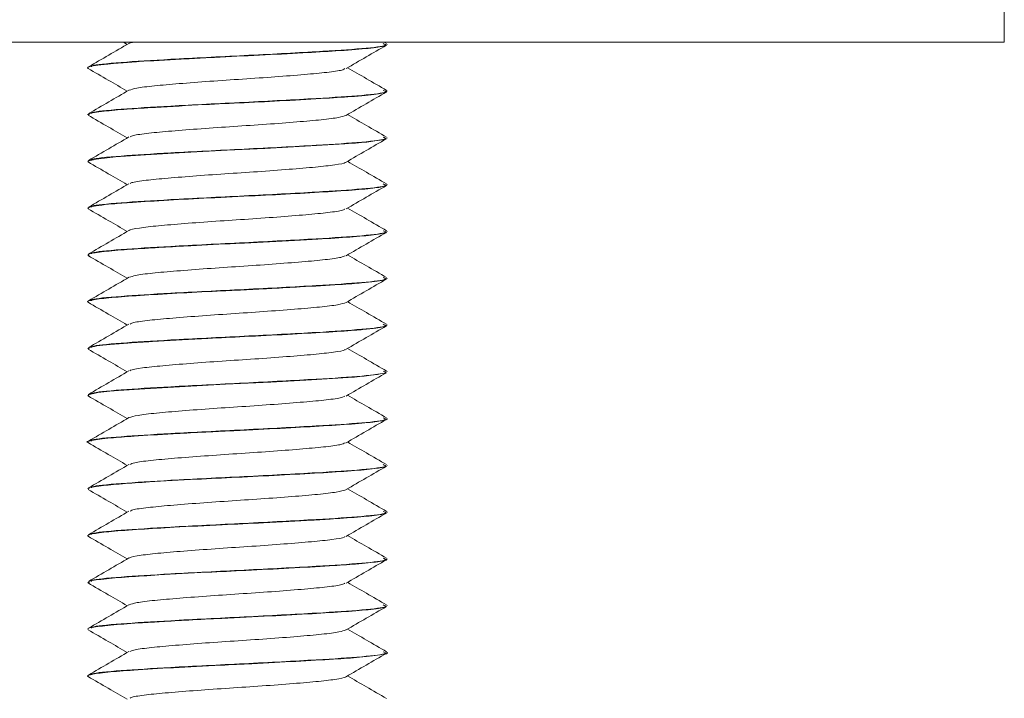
# Model space of a CAD drawing. Header units: millimetres. Extents: x 219 to 1654, y -143 to 1232.
# Tile 34 of 36: x 1375 to 1402, y 704 to 722. Entities that reach past the tile are written whole.
import ezdxf

# ---------------------------------------------------------------- set-up
doc = ezdxf.new("R2010")
doc.units = ezdxf.units.MM

msp = doc.modelspace()

# ---------------------------------------------------------------- linework, layer by layer
at = {"color": 7, "linetype": 'Continuous', "lineweight": 15}
for p, q in [((1401.508, 731.564), (1401.508, 721.564)), ((1401.508, 721.564), (1251.508, 721.564)), ((1377.962, 721.564), (1378.064, 721.505)), ((1384.996, 721.525), (1384.929, 721.564)), ((1385.008, 721.499), (1385.008, 721.51)), ((1377.008, 720.885), (1377.008, 720.875)), ((1385.008, 720.25), (1385.008, 720.26)), ((1377.008, 719.635), (1377.008, 719.625)), ((1385.008, 719), (1385.008, 719.01)), ((1377.008, 718.385), (1377.008, 718.374)), ((1385.008, 717.75), (1385.008, 717.76)), ((1377.008, 717.135), (1377.008, 717.125)), ((1385.008, 716.5), (1385.008, 716.51)), ((1377.008, 715.885), (1377.008, 715.875)), ((1385.008, 715.249), (1385.008, 715.26)), ((1377.008, 714.635), (1377.008, 714.625)), ((1385.008, 714), (1385.008, 714.01)), ((1377.008, 713.385), (1377.008, 713.375)), ((1385.008, 712.75), (1385.008, 712.76)), ((1377.008, 712.135), (1377.008, 712.125)), ((1385.008, 711.5), (1385.008, 711.51)), ((1377.008, 710.885), (1377.008, 710.875)), ((1385.008, 710.25), (1385.008, 710.26)), ((1377.008, 709.635), (1377.008, 709.624)), ((1385.008, 708.999), (1385.008, 709.01)), ((1377.008, 708.385), (1377.008, 708.375)), ((1385.008, 707.75), (1385.008, 707.76)), ((1377.008, 707.135), (1377.008, 707.124)), ((1385.008, 706.5), (1385.008, 706.51)), ((1377.008, 705.885), (1377.008, 705.875)), ((1385.008, 705.25), (1385.008, 705.26)), ((1377.008, 704.635), (1377.008, 704.625))]:
    msp.add_line(p, q, dxfattribs=at)
at = {"color": 7, "linetype": 'Continuous', "lineweight": 15, "flags": 128}
for points in [[(1377.027, 718.374), (1377.012, 718.382), (1377.233, 718.441), (1377.746, 718.498), (1378.555, 718.555), (1379.6, 718.616), (1380.735, 718.674), (1381.746, 718.723), (1382.968, 718.79), (1383.882, 718.847), (1384.076, 718.861), (1384.166, 718.868), (1384.21, 718.871), (1384.232, 718.873), (1384.237, 718.873), (1384.239, 718.873), (1384.239, 718.873), (1384.24, 718.873), (1384.24, 718.873), (1384.24, 718.873), (1384.24, 718.873), (1384.24, 718.873), (1384.24, 718.873), (1384.24, 718.874), (1384.243, 718.874), (1384.325, 718.881), (1384.467, 718.894), (1384.951, 718.967), (1384.973, 719)], [(1377.04, 712.125), (1377.021, 712.14), (1377.276, 712.198), (1377.599, 712.235), (1377.829, 712.255), (1378.53, 712.303), (1379.615, 712.366), (1380.69, 712.422), (1381.898, 712.481), (1382.989, 712.541), (1383.966, 712.602), (1384.142, 712.616), (1384.193, 712.62), (1384.202, 712.62), (1384.203, 712.62), (1384.204, 712.62), (1384.204, 712.62), (1384.204, 712.62), (1384.204, 712.62), (1384.204, 712.62), (1384.204, 712.621), (1384.205, 712.621), (1384.212, 712.621), (1384.277, 712.627), (1384.398, 712.638), (1384.948, 712.716), (1384.975, 712.75)]]:
    msp.add_lwpolyline(points, dxfattribs=at)
at = {"color": 7, "linetype": 'Continuous', "lineweight": 15}
for points, knots in [([(1377.021, 720.862), (1377.018, 720.863), (1376.965, 720.884), (1377.077, 720.919), (1377.355, 720.96), (1377.554, 720.981), (1377.657, 720.99), (1377.762, 721), (1377.984, 721.018), (1378.512, 721.054), (1379.274, 721.098), (1379.991, 721.137), (1380.685, 721.172), (1381.612, 721.215), (1382.734, 721.275), (1383.719, 721.333), (1384.471, 721.389), (1384.939, 721.449), (1384.973, 721.484), (1384.988, 721.499)], [0, 0, 0, 0, 0.005381, 0.104713, 0.167534, 0.189093, 0.200967, 0.213142, 0.23269, 0.287373, 0.39082, 0.437923, 0.463176, 0.556611, 0.651585, 0.734534, 0.829957, 0.923691, 1, 1, 1, 1]), ([(1378.109, 721.531), (1377.929, 721.426), (1377.569, 721.217), (1377.208, 721.008), (1377.028, 720.903)], [0, 0, 0, 0, 0.499592, 1, 1, 1, 1]), ([(1384.906, 721.526), (1384.945, 721.51), (1385.053, 721.467), (1384.418, 721.391), (1383.105, 721.304), (1381.201, 721.205), (1379.245, 721.11), (1377.833, 721.022), (1377.099, 720.952), (1377.108, 720.914), (1377.111, 720.904)], [0, 0, 0, 0, 0.076374, 0.215322, 0.35189, 0.514586, 0.676367, 0.813284, 0.952054, 1, 1, 1, 1]), ([(1378.242, 721.564), (1378.194, 721.556), (1378.124, 721.545), (1378.126, 721.534), (1378.127, 721.531)], [0, 0, 0, 0, 0.7007679, 1, 1, 1, 1]), ([(1383.913, 720.856), (1384.092, 720.961), (1384.452, 721.169), (1384.811, 721.378), (1384.991, 721.482)], [0, 0, 0, 0, 0.499762, 1, 1, 1, 1]), ([(1377.017, 720.862), (1377.197, 720.757), (1377.546, 720.555), (1377.895, 720.352), (1378.064, 720.255)], [0, 0, 0, 0, 0.51675, 1, 1, 1, 1]), ([(1383.884, 720.856), (1383.863, 720.844), (1383.811, 720.811), (1383.432, 720.756), (1382.818, 720.699), (1382.03, 720.637), (1381.151, 720.576), (1380.258, 720.518), (1379.435, 720.454), (1378.758, 720.397), (1378.278, 720.337), (1378.169, 720.298), (1378.117, 720.28)], [0, 0, 0, 0, 0.066202, 0.171916, 0.275267, 0.38077, 0.485627, 0.589397, 0.69523, 0.798811, 0.903904, 1, 1, 1, 1]), ([(1384.996, 720.275), (1384.816, 720.379), (1384.468, 720.581), (1384.121, 720.782), (1383.953, 720.88)], [0, 0, 0, 0, 0.517493, 1, 1, 1, 1]), ([(1377.042, 719.612), (1377.03, 719.625), (1377, 719.659), (1377.36, 719.715), (1378.011, 719.772), (1378.91, 719.827), (1380, 719.889), (1381.203, 719.946), (1382.328, 720.002), (1383.352, 720.062), (1384.241, 720.118), (1384.793, 720.178), (1385.026, 720.224), (1384.99, 720.245), (1384.983, 720.25)], [0, 0, 0, 0, 0.063775, 0.168377, 0.252958, 0.33031, 0.44164, 0.524424, 0.610461, 0.706588, 0.790475, 0.894394, 0.978108, 1, 1, 1, 1]), ([(1378.109, 720.281), (1377.929, 720.176), (1377.569, 719.967), (1377.208, 719.758), (1377.028, 719.653)], [0, 0, 0, 0, 0.499592, 1, 1, 1, 1]), ([(1384.906, 720.276), (1384.945, 720.26), (1385.053, 720.217), (1384.418, 720.141), (1383.105, 720.054), (1381.201, 719.955), (1379.245, 719.86), (1377.833, 719.772), (1377.099, 719.702), (1377.108, 719.664), (1377.111, 719.654)], [0, 0, 0, 0, 0.076374, 0.215322, 0.35189, 0.514586, 0.676367, 0.813284, 0.952054, 1, 1, 1, 1]), ([(1383.913, 719.606), (1384.092, 719.711), (1384.452, 719.919), (1384.811, 720.128), (1384.991, 720.232)], [0, 0, 0, 0, 0.499762, 1, 1, 1, 1]), ([(1377.017, 719.612), (1377.197, 719.507), (1377.546, 719.305), (1377.895, 719.102), (1378.064, 719.005)], [0, 0, 0, 0, 0.51675, 1, 1, 1, 1]), ([(1383.904, 719.607), (1383.856, 719.589), (1383.755, 719.55), (1383.285, 719.49), (1382.617, 719.433), (1381.799, 719.369), (1380.907, 719.311), (1380.025, 719.251), (1379.232, 719.188), (1378.609, 719.131), (1378.22, 719.076), (1378.161, 719.043), (1378.138, 719.03)], [0, 0, 0, 0, 0.095853, 0.201094, 0.304582, 0.4104, 0.514328, 0.61901, 0.724611, 0.827948, 0.933596, 1, 1, 1, 1]), ([(1384.996, 719.025), (1384.816, 719.129), (1384.468, 719.331), (1384.121, 719.532), (1383.953, 719.63)], [0, 0, 0, 0, 0.517493, 1, 1, 1, 1]), ([(1378.109, 719.031), (1377.929, 718.926), (1377.569, 718.717), (1377.208, 718.508), (1377.028, 718.403)], [0, 0, 0, 0, 0.4995922, 1, 1, 1, 1]), ([(1384.906, 719.026), (1384.945, 719.01), (1385.053, 718.967), (1384.418, 718.891), (1383.105, 718.804), (1381.201, 718.705), (1379.245, 718.61), (1377.833, 718.522), (1377.099, 718.452), (1377.108, 718.414), (1377.111, 718.404)], [0, 0, 0, 0, 0.076374, 0.215322, 0.35189, 0.514586, 0.676367, 0.813284, 0.952054, 1, 1, 1, 1]), ([(1383.913, 718.356), (1384.092, 718.461), (1384.452, 718.669), (1384.811, 718.878), (1384.991, 718.982)], [0, 0, 0, 0, 0.499762, 1, 1, 1, 1]), ([(1377.017, 718.362), (1377.197, 718.257), (1377.546, 718.055), (1377.895, 717.852), (1378.064, 717.755)], [0, 0, 0, 0, 0.51675, 1, 1, 1, 1]), ([(1383.895, 718.356), (1383.895, 718.353), (1383.895, 718.33), (1383.636, 718.284), (1383.129, 718.225), (1382.404, 718.166), (1381.561, 718.102), (1380.662, 718.046), (1379.799, 717.983), (1379.04, 717.922), (1378.478, 717.865), (1378.166, 717.814), (1378.144, 717.788), (1378.138, 717.781)], [0, 0, 0, 0, 0.016898, 0.122899, 0.227601, 0.332083, 0.438145, 0.541827, 0.647538, 0.752836, 0.856785, 0.962923, 1, 1, 1, 1]), ([(1384.996, 717.775), (1384.816, 717.879), (1384.468, 718.081), (1384.121, 718.282), (1383.953, 718.38)], [0, 0, 0, 0, 0.517493, 1, 1, 1, 1]), ([(1377.017, 717.112), (1377.021, 717.129), (1377.031, 717.17), (1377.502, 717.231), (1378.258, 717.288), (1379.133, 717.34), (1380.272, 717.403), (1381.451, 717.458), (1382.592, 717.517), (1383.591, 717.576), (1384.376, 717.631), (1384.906, 717.692), (1384.972, 717.73), (1385.006, 717.75)], [0, 0, 0, 0, 0.083087, 0.2022, 0.268508, 0.361707, 0.451389, 0.547628, 0.634019, 0.724825, 0.817053, 0.906752, 1, 1, 1, 1]), ([(1378.109, 717.781), (1377.929, 717.676), (1377.569, 717.467), (1377.208, 717.258), (1377.028, 717.153)], [0, 0, 0, 0, 0.4995922, 1, 1, 1, 1]), ([(1384.906, 717.776), (1384.945, 717.76), (1385.053, 717.717), (1384.418, 717.641), (1383.105, 717.554), (1381.201, 717.455), (1379.245, 717.36), (1377.833, 717.272), (1377.099, 717.202), (1377.108, 717.164), (1377.111, 717.154)], [0, 0, 0, 0, 0.076374, 0.215322, 0.35189, 0.514586, 0.676367, 0.813284, 0.952054, 1, 1, 1, 1]), ([(1383.913, 717.106), (1384.092, 717.211), (1384.452, 717.419), (1384.811, 717.628), (1384.991, 717.732)], [0, 0, 0, 0, 0.499762, 1, 1, 1, 1]), ([(1377.017, 717.112), (1377.197, 717.007), (1377.546, 716.805), (1377.895, 716.602), (1378.064, 716.505)], [0, 0, 0, 0, 0.51675, 1, 1, 1, 1]), ([(1383.881, 717.106), (1383.873, 717.098), (1383.847, 717.069), (1383.522, 717.017), (1382.949, 716.96), (1382.185, 716.898), (1381.318, 716.836), (1380.42, 716.779), (1379.581, 716.716), (1378.862, 716.657), (1378.367, 716.598), (1378.118, 716.553), (1378.118, 716.532), (1378.118, 716.531)], [0, 0, 0, 0, 0.046169, 0.1523, 0.256179, 0.361556, 0.467197, 0.570907, 0.676989, 0.781359, 0.886165, 0.992123, 1, 1, 1, 1]), ([(1384.996, 716.525), (1384.816, 716.629), (1384.468, 716.831), (1384.121, 717.032), (1383.953, 717.13)], [0, 0, 0, 0, 0.517493, 1, 1, 1, 1]), ([(1377.045, 715.875), (1377.035, 715.881), (1376.997, 715.907), (1377.275, 715.952), (1377.835, 716.01), (1378.468, 716.05), (1379.107, 716.089), (1379.872, 716.131), (1380.715, 716.174), (1381.423, 716.207), (1382.181, 716.245), (1383.116, 716.297), (1384.065, 716.356), (1384.712, 716.416), (1385.015, 716.466), (1384.985, 716.493), (1384.978, 716.5)], [0, 0, 0, 0, 0.0322, 0.126587, 0.21657, 0.29777, 0.332483, 0.399602, 0.497081, 0.533476, 0.569058, 0.680621, 0.770421, 0.863692, 0.967544, 1, 1, 1, 1]), ([(1378.109, 716.531), (1377.929, 716.426), (1377.569, 716.217), (1377.208, 716.008), (1377.028, 715.903)], [0, 0, 0, 0, 0.4995922, 1, 1, 1, 1]), ([(1384.906, 716.526), (1384.945, 716.51), (1385.053, 716.467), (1384.418, 716.391), (1383.105, 716.304), (1381.201, 716.205), (1379.245, 716.11), (1377.833, 716.022), (1377.099, 715.952), (1377.108, 715.914), (1377.111, 715.904)], [0, 0, 0, 0, 0.076374, 0.215322, 0.35189, 0.514586, 0.676367, 0.813284, 0.952054, 1, 1, 1, 1]), ([(1383.913, 715.856), (1384.092, 715.961), (1384.452, 716.169), (1384.811, 716.378), (1384.991, 716.482)], [0, 0, 0, 0, 0.499762, 1, 1, 1, 1]), ([(1377.017, 715.862), (1377.197, 715.757), (1377.546, 715.555), (1377.895, 715.352), (1378.064, 715.255)], [0, 0, 0, 0, 0.51675, 1, 1, 1, 1]), ([(1383.888, 715.857), (1383.86, 715.842), (1383.794, 715.808), (1383.387, 715.751), (1382.756, 715.694), (1381.958, 715.631), (1381.074, 715.571), (1380.184, 715.513), (1379.369, 715.449), (1378.709, 715.392), (1378.259, 715.334), (1378.167, 715.297), (1378.126, 715.28)], [0, 0, 0, 0, 0.075528, 0.181135, 0.284472, 0.390118, 0.4947, 0.598724, 0.704528, 0.807975, 0.913285, 1, 1, 1, 1]), ([(1384.996, 715.275), (1384.816, 715.379), (1384.468, 715.581), (1384.121, 715.782), (1383.953, 715.88)], [0, 0, 0, 0, 0.517493, 1, 1, 1, 1]), ([(1377.023, 714.612), (1377.018, 714.614), (1376.973, 714.636), (1377.107, 714.678), (1377.599, 714.74), (1378.377, 714.796), (1379.359, 714.853), (1380.302, 714.903), (1381.031, 714.938), (1381.52, 714.962), (1382.061, 714.99), (1382.841, 715.031), (1383.559, 715.075), (1384.061, 715.108), (1384.53, 715.148), (1384.94, 715.196), (1384.976, 715.234), (1384.99, 715.249)], [0, 0, 0, 0, 0.011646, 0.108456, 0.199969, 0.290294, 0.380622, 0.468307, 0.516625, 0.551391, 0.583034, 0.645225, 0.743586, 0.781913, 0.81547, 0.926722, 1, 1, 1, 1]), ([(1378.109, 715.281), (1377.929, 715.176), (1377.569, 714.967), (1377.208, 714.758), (1377.028, 714.653)], [0, 0, 0, 0, 0.4995922, 1, 1, 1, 1]), ([(1384.906, 715.276), (1384.945, 715.26), (1385.053, 715.217), (1384.418, 715.141), (1383.105, 715.054), (1381.201, 714.955), (1379.245, 714.86), (1377.833, 714.772), (1377.099, 714.702), (1377.108, 714.664), (1377.111, 714.654)], [0, 0, 0, 0, 0.076374, 0.215322, 0.35189, 0.514586, 0.676367, 0.813284, 0.952054, 1, 1, 1, 1]), ([(1383.913, 714.606), (1384.092, 714.711), (1384.452, 714.919), (1384.811, 715.128), (1384.991, 715.232)], [0, 0, 0, 0, 0.499762, 1, 1, 1, 1]), ([(1377.017, 714.612), (1377.197, 714.507), (1377.546, 714.305), (1377.895, 714.102), (1378.064, 714.005)], [0, 0, 0, 0, 0.51675, 1, 1, 1, 1]), ([(1383.913, 714.607), (1383.853, 714.587), (1383.734, 714.546), (1383.236, 714.485), (1382.551, 714.427), (1381.724, 714.364), (1380.83, 714.306), (1379.953, 714.245), (1379.17, 714.183), (1378.566, 714.126), (1378.203, 714.072), (1378.156, 714.041), (1378.14, 714.031)], [0, 0, 0, 0, 0.104173, 0.209305, 0.31307, 0.419028, 0.522843, 0.627912, 0.73348, 0.836973, 0.94284, 1, 1, 1, 1]), ([(1384.996, 714.025), (1384.816, 714.129), (1384.468, 714.331), (1384.121, 714.532), (1383.953, 714.63)], [0, 0, 0, 0, 0.517493, 1, 1, 1, 1]), ([(1377.043, 713.362), (1377.032, 713.376), (1377.003, 713.416), (1377.385, 713.466), (1377.773, 713.5), (1377.876, 713.509), (1377.891, 713.51), (1377.897, 713.511), (1377.897, 713.511), (1377.897, 713.511), (1377.897, 713.511), (1377.897, 713.511), (1377.897, 713.511), (1377.899, 713.511), (1377.905, 713.511), (1377.918, 713.512), (1377.945, 713.514), (1377.999, 713.518), (1378.171, 713.531), (1378.466, 713.55), (1379.141, 713.591), (1380.064, 713.642), (1381.263, 713.699), (1382.348, 713.753), (1383.365, 713.813), (1384.004, 713.853), (1384.442, 713.891), (1384.792, 713.93), (1385.024, 713.969), (1384.984, 713.994), (1384.975, 714)], [0, 0, 0, 0, 0.070098, 0.19356, 0.226782, 0.230527, 0.232445, 0.232476, 0.23249, 0.232493, 0.232495, 0.232497, 0.232509, 0.232596, 0.233295, 0.234692, 0.237487, 0.243078, 0.254258, 0.297931, 0.337167, 0.448533, 0.525001, 0.616601, 0.704003, 0.79061, 0.820801, 0.879167, 0.971875, 1, 1, 1, 1]), ([(1378.109, 714.031), (1377.929, 713.926), (1377.569, 713.717), (1377.208, 713.508), (1377.028, 713.403)], [0, 0, 0, 0, 0.499592, 1, 1, 1, 1]), ([(1384.906, 714.026), (1384.945, 714.01), (1385.053, 713.967), (1384.418, 713.891), (1383.105, 713.804), (1381.201, 713.705), (1379.245, 713.61), (1377.833, 713.522), (1377.099, 713.452), (1377.108, 713.414), (1377.111, 713.404)], [0, 0, 0, 0, 0.076374, 0.215322, 0.35189, 0.514586, 0.676367, 0.813284, 0.952054, 1, 1, 1, 1]), ([(1383.913, 713.356), (1384.092, 713.461), (1384.452, 713.669), (1384.811, 713.878), (1384.991, 713.982)], [0, 0, 0, 0, 0.499763, 1, 1, 1, 1]), ([(1377.017, 713.362), (1377.197, 713.257), (1377.546, 713.055), (1377.895, 712.852), (1378.064, 712.755)], [0, 0, 0, 0, 0.51675, 1, 1, 1, 1]), ([(1383.889, 713.356), (1383.887, 713.351), (1383.88, 713.327), (1383.602, 713.279), (1383.074, 713.22), (1382.336, 713.16), (1381.485, 713.097), (1380.586, 713.041), (1379.729, 712.978), (1378.983, 712.917), (1378.44, 712.859), (1378.151, 712.811), (1378.137, 712.786), (1378.134, 712.781)], [0, 0, 0, 0, 0.026092, 0.132176, 0.236562, 0.341363, 0.447335, 0.550966, 0.656835, 0.761873, 0.86604, 0.972165, 1, 1, 1, 1]), ([(1384.996, 712.775), (1384.816, 712.879), (1384.468, 713.081), (1384.121, 713.282), (1383.953, 713.38)], [0, 0, 0, 0, 0.517493, 1, 1, 1, 1]), ([(1378.109, 712.781), (1377.929, 712.676), (1377.569, 712.467), (1377.208, 712.258), (1377.028, 712.153)], [0, 0, 0, 0, 0.499592, 1, 1, 1, 1]), ([(1384.906, 712.776), (1384.945, 712.76), (1385.053, 712.717), (1384.418, 712.641), (1383.105, 712.554), (1381.201, 712.455), (1379.245, 712.36), (1377.833, 712.272), (1377.099, 712.202), (1377.108, 712.164), (1377.111, 712.154)], [0, 0, 0, 0, 0.076374, 0.215322, 0.35189, 0.514586, 0.676367, 0.813284, 0.952054, 1, 1, 1, 1]), ([(1383.913, 712.106), (1384.092, 712.211), (1384.452, 712.419), (1384.811, 712.628), (1384.991, 712.732)], [0, 0, 0, 0, 0.499762, 1, 1, 1, 1]), ([(1377.017, 712.112), (1377.197, 712.007), (1377.546, 711.805), (1377.895, 711.602), (1378.064, 711.505)], [0, 0, 0, 0, 0.51675, 1, 1, 1, 1]), ([(1383.881, 712.106), (1383.868, 712.096), (1383.83, 712.066), (1383.481, 712.012), (1382.889, 711.955), (1382.114, 711.893), (1381.241, 711.831), (1380.345, 711.774), (1379.512, 711.711), (1378.817, 711.653), (1378.304, 711.592), (1378.174, 711.551), (1378.109, 711.53)], [0, 0, 0, 0, 0.055427, 0.161453, 0.26512, 0.370643, 0.476008, 0.579777, 0.685832, 0.78987, 0.894894, 1, 1, 1, 1]), ([(1384.996, 711.525), (1384.816, 711.629), (1384.468, 711.831), (1384.121, 712.032), (1383.953, 712.13)], [0, 0, 0, 0, 0.517493, 1, 1, 1, 1]), ([(1377.024, 710.862), (1377.021, 710.863), (1376.941, 710.882), (1377.094, 710.922), (1377.515, 710.982), (1378.283, 711.04), (1379.131, 711.09), (1379.861, 711.13), (1380.247, 711.15), (1380.386, 711.157), (1380.451, 711.16), (1380.479, 711.161), (1380.573, 711.166), (1380.889, 711.181), (1381.593, 711.215), (1382.574, 711.266), (1383.585, 711.326), (1384.376, 711.381), (1384.802, 711.43), (1384.96, 711.469), (1385.033, 711.488), (1385.001, 711.498), (1384.998, 711.5)], [0, 0, 0, 0, 0.003802, 0.093012, 0.196864, 0.272658, 0.372007, 0.434107, 0.453276, 0.464497, 0.467126, 0.468675, 0.471175, 0.489369, 0.543, 0.6355, 0.723154, 0.816145, 0.907577, 0.948455, 0.994279, 1, 1, 1, 1]), ([(1378.109, 711.531), (1377.929, 711.426), (1377.569, 711.217), (1377.208, 711.008), (1377.028, 710.903)], [0, 0, 0, 0, 0.499592, 1, 1, 1, 1]), ([(1384.906, 711.526), (1384.945, 711.51), (1385.053, 711.467), (1384.418, 711.391), (1383.105, 711.304), (1381.201, 711.205), (1379.245, 711.11), (1377.833, 711.022), (1377.099, 710.952), (1377.108, 710.914), (1377.111, 710.904)], [0, 0, 0, 0, 0.076374, 0.2153222, 0.3518897, 0.5145859, 0.6763669, 0.8132837, 0.9520537, 1, 1, 1, 1]), ([(1383.913, 710.856), (1384.092, 710.961), (1384.452, 711.169), (1384.811, 711.378), (1384.991, 711.482)], [0, 0, 0, 0, 0.499762, 1, 1, 1, 1]), ([(1377.017, 710.862), (1377.197, 710.757), (1377.546, 710.555), (1377.895, 710.352), (1378.064, 710.255)], [0, 0, 0, 0, 0.51675, 1, 1, 1, 1]), ([(1383.894, 710.857), (1383.858, 710.841), (1383.776, 710.804), (1383.341, 710.746), (1382.692, 710.689), (1381.885, 710.626), (1380.997, 710.566), (1380.11, 710.507), (1379.305, 710.444), (1378.662, 710.387), (1378.241, 710.33), (1378.165, 710.295), (1378.133, 710.28)], [0, 0, 0, 0, 0.084871, 0.190333, 0.293709, 0.399457, 0.503728, 0.608058, 0.713792, 0.817157, 0.922646, 1, 1, 1, 1]), ([(1384.996, 710.275), (1384.816, 710.379), (1384.468, 710.581), (1384.121, 710.782), (1383.953, 710.88)], [0, 0, 0, 0, 0.517493, 1, 1, 1, 1]), ([(1377.049, 709.624), (1377.038, 709.631), (1376.99, 709.659), (1377.296, 709.706), (1377.883, 709.763), (1378.735, 709.817), (1379.799, 709.878), (1381.013, 709.938), (1382.153, 709.993), (1383.214, 710.053), (1384.102, 710.108), (1384.704, 710.166), (1385.007, 710.215), (1384.975, 710.241), (1384.965, 710.25)], [0, 0, 0, 0, 0.031776, 0.136212, 0.220917, 0.300181, 0.412068, 0.498314, 0.590512, 0.683975, 0.774483, 0.868641, 0.958279, 1, 1, 1, 1]), ([(1378.109, 710.281), (1377.929, 710.176), (1377.569, 709.967), (1377.208, 709.758), (1377.028, 709.653)], [0, 0, 0, 0, 0.499592, 1, 1, 1, 1]), ([(1384.906, 710.276), (1384.945, 710.26), (1385.053, 710.217), (1384.418, 710.141), (1383.105, 710.054), (1381.201, 709.955), (1379.245, 709.86), (1377.833, 709.772), (1377.099, 709.702), (1377.108, 709.664), (1377.111, 709.654)], [0, 0, 0, 0, 0.076374, 0.215322, 0.35189, 0.514586, 0.676367, 0.813284, 0.952054, 1, 1, 1, 1]), ([(1383.913, 709.606), (1384.092, 709.711), (1384.452, 709.919), (1384.811, 710.128), (1384.991, 710.232)], [0, 0, 0, 0, 0.499762, 1, 1, 1, 1]), ([(1377.017, 709.612), (1377.197, 709.507), (1377.546, 709.305), (1377.895, 709.102), (1378.064, 709.005)], [0, 0, 0, 0, 0.51675, 1, 1, 1, 1]), ([(1383.906, 709.603), (1383.838, 709.582), (1383.704, 709.541), (1383.184, 709.48), (1382.485, 709.422), (1381.649, 709.359), (1380.753, 709.301), (1379.881, 709.24), (1379.11, 709.178), (1378.524, 709.121), (1378.186, 709.069), (1378.151, 709.04), (1378.14, 709.031)], [0, 0, 0, 0, 0.106513, 0.212212, 0.31701, 0.423789, 0.528245, 0.634376, 0.740587, 0.844992, 0.951755, 1, 1, 1, 1]), ([(1384.996, 709.025), (1384.816, 709.129), (1384.468, 709.331), (1384.121, 709.532), (1383.953, 709.63)], [0, 0, 0, 0, 0.517493, 1, 1, 1, 1]), ([(1377.022, 708.362), (1377.018, 708.364), (1376.975, 708.387), (1377.106, 708.428), (1377.602, 708.491), (1378.36, 708.544), (1379.373, 708.605), (1380.523, 708.665), (1381.81, 708.725), (1382.76, 708.776), (1383.4, 708.815), (1383.93, 708.849), (1384.507, 708.893), (1384.946, 708.95), (1384.973, 708.984), (1384.985, 708.999)], [0, 0, 0, 0, 0.010758, 0.109978, 0.199222, 0.291118, 0.37471, 0.478605, 0.565214, 0.673439, 0.710332, 0.744913, 0.834972, 0.926493, 1, 1, 1, 1]), ([(1378.109, 709.031), (1377.929, 708.926), (1377.569, 708.717), (1377.208, 708.508), (1377.028, 708.403)], [0, 0, 0, 0, 0.499592, 1, 1, 1, 1]), ([(1384.906, 709.026), (1384.945, 709.01), (1385.053, 708.967), (1384.418, 708.891), (1383.105, 708.804), (1381.201, 708.705), (1379.245, 708.61), (1377.833, 708.522), (1377.099, 708.452), (1377.108, 708.414), (1377.111, 708.404)], [0, 0, 0, 0, 0.076374, 0.215322, 0.35189, 0.514586, 0.676367, 0.813284, 0.952054, 1, 1, 1, 1]), ([(1383.913, 708.356), (1384.092, 708.461), (1384.452, 708.669), (1384.811, 708.878), (1384.991, 708.982)], [0, 0, 0, 0, 0.499762, 1, 1, 1, 1]), ([(1377.017, 708.362), (1377.197, 708.257), (1377.546, 708.055), (1377.895, 707.852), (1378.064, 707.755)], [0, 0, 0, 0, 0.51675, 1, 1, 1, 1]), ([(1383.884, 708.356), (1383.88, 708.35), (1383.865, 708.323), (1383.566, 708.273), (1383.017, 708.215), (1382.267, 708.155), (1381.408, 708.092), (1380.509, 708.035), (1379.66, 707.972), (1378.926, 707.913), (1378.405, 707.854), (1378.135, 707.807), (1378.129, 707.784), (1378.128, 707.781)], [0, 0, 0, 0, 0.035314, 0.141443, 0.245565, 0.350652, 0.456495, 0.560131, 0.666121, 0.770863, 0.875302, 0.981375, 1, 1, 1, 1]), ([(1384.996, 707.775), (1384.816, 707.879), (1384.468, 708.081), (1384.121, 708.282), (1383.953, 708.38)], [0, 0, 0, 0, 0.517493, 1, 1, 1, 1]), ([(1378.109, 707.781), (1377.929, 707.676), (1377.569, 707.467), (1377.208, 707.258), (1377.028, 707.153)], [0, 0, 0, 0, 0.499592, 1, 1, 1, 1]), ([(1377.052, 707.124), (1377.043, 707.133), (1377.012, 707.164), (1377.369, 707.216), (1378.036, 707.274), (1378.977, 707.332), (1380.072, 707.392), (1381.282, 707.45), (1382.428, 707.508), (1383.434, 707.567), (1384.261, 707.621), (1384.794, 707.679), (1385.036, 707.723), (1384.991, 707.746), (1384.983, 707.75)], [0, 0, 0, 0, 0.043969, 0.148453, 0.241466, 0.324033, 0.434963, 0.517961, 0.61183, 0.711213, 0.789625, 0.888039, 0.980941, 1, 1, 1, 1]), ([(1384.906, 707.776), (1384.945, 707.76), (1385.053, 707.717), (1384.418, 707.641), (1383.105, 707.554), (1381.201, 707.455), (1379.245, 707.36), (1377.833, 707.272), (1377.099, 707.202), (1377.108, 707.164), (1377.111, 707.154)], [0, 0, 0, 0, 0.076374, 0.215322, 0.35189, 0.514586, 0.676367, 0.813284, 0.952054, 1, 1, 1, 1]), ([(1383.913, 707.106), (1384.092, 707.211), (1384.452, 707.419), (1384.811, 707.628), (1384.991, 707.732)], [0, 0, 0, 0, 0.499762, 1, 1, 1, 1]), ([(1377.017, 707.112), (1377.197, 707.007), (1377.546, 706.805), (1377.895, 706.602), (1378.064, 706.505)], [0, 0, 0, 0, 0.51675, 1, 1, 1, 1]), ([(1383.883, 707.106), (1383.864, 707.094), (1383.814, 707.062), (1383.439, 707.007), (1382.828, 706.95), (1382.043, 706.887), (1381.164, 706.827), (1380.271, 706.769), (1379.446, 706.705), (1378.767, 706.648), (1378.282, 706.588), (1378.169, 706.548), (1378.115, 706.53)], [0, 0, 0, 0, 0.064593, 0.170322, 0.273682, 0.379157, 0.484058, 0.587788, 0.693622, 0.797231, 0.902284, 1, 1, 1, 1]), ([(1384.996, 706.525), (1384.816, 706.629), (1384.468, 706.831), (1384.121, 707.032), (1383.953, 707.13)], [0, 0, 0, 0, 0.517493, 1, 1, 1, 1]), ([(1377.023, 705.875), (1377.019, 705.877), (1376.978, 705.898), (1377.189, 705.94), (1377.718, 706.001), (1378.329, 706.041), (1378.76, 706.068), (1379.117, 706.089), (1379.729, 706.123), (1380.716, 706.174), (1381.87, 706.228), (1383.006, 706.291), (1383.944, 706.348), (1384.642, 706.407), (1384.992, 706.461), (1384.983, 706.49), (1384.98, 706.5)], [0, 0, 0, 0, 0.011802, 0.103423, 0.202848, 0.292958, 0.3069, 0.330376, 0.394573, 0.467133, 0.57049, 0.666453, 0.754985, 0.850862, 0.954823, 1, 1, 1, 1]), ([(1378.109, 706.531), (1377.929, 706.426), (1377.569, 706.217), (1377.208, 706.008), (1377.028, 705.903)], [0, 0, 0, 0, 0.499592, 1, 1, 1, 1]), ([(1384.906, 706.526), (1384.945, 706.51), (1385.053, 706.467), (1384.418, 706.391), (1383.105, 706.304), (1381.201, 706.205), (1379.245, 706.11), (1377.833, 706.022), (1377.099, 705.952), (1377.108, 705.914), (1377.111, 705.904)], [0, 0, 0, 0, 0.076374, 0.215322, 0.35189, 0.514586, 0.676367, 0.813284, 0.952054, 1, 1, 1, 1]), ([(1383.913, 705.856), (1384.092, 705.961), (1384.452, 706.169), (1384.811, 706.378), (1384.991, 706.482)], [0, 0, 0, 0, 0.499762, 1, 1, 1, 1]), ([(1377.017, 705.862), (1377.197, 705.757), (1377.546, 705.555), (1377.895, 705.352), (1378.064, 705.255)], [0, 0, 0, 0, 0.51675, 1, 1, 1, 1]), ([(1383.903, 705.857), (1383.856, 705.839), (1383.758, 705.801), (1383.294, 705.741), (1382.628, 705.684), (1381.811, 705.62), (1380.92, 705.562), (1380.037, 705.502), (1379.242, 705.439), (1378.617, 705.382), (1378.223, 705.326), (1378.161, 705.293), (1378.137, 705.28)], [0, 0, 0, 0, 0.094236, 0.199512, 0.30298, 0.40879, 0.512764, 0.617399, 0.723022, 0.826358, 0.931987, 1, 1, 1, 1]), ([(1384.996, 705.275), (1384.816, 705.379), (1384.468, 705.581), (1384.121, 705.782), (1383.953, 705.88)], [0, 0, 0, 0, 0.517493, 1, 1, 1, 1]), ([(1377.022, 704.612), (1377.019, 704.612), (1376.982, 704.622), (1377.019, 704.64), (1377.119, 704.679), (1377.487, 704.729), (1378.236, 704.787), (1379.279, 704.849), (1380.401, 704.908), (1381.528, 704.962), (1382.588, 705.017), (1383.568, 705.075), (1384.4, 705.131), (1384.858, 705.191), (1385.052, 705.231), (1385.001, 705.248), (1384.997, 705.25)], [0, 0, 0, 0, 0.0027516, 0.0455358, 0.0911283, 0.1843457, 0.2725851, 0.3730982, 0.4759716, 0.5410509, 0.635804, 0.7281338, 0.8075092, 0.9176332, 0.9938306, 1, 1, 1, 1]), ([(1378.109, 705.281), (1377.929, 705.176), (1377.569, 704.967), (1377.208, 704.758), (1377.028, 704.653)], [0, 0, 0, 0, 0.499592, 1, 1, 1, 1]), ([(1384.906, 705.276), (1384.945, 705.26), (1385.053, 705.217), (1384.418, 705.141), (1383.105, 705.054), (1381.201, 704.955), (1379.245, 704.86), (1377.833, 704.772), (1377.099, 704.702), (1377.108, 704.664), (1377.111, 704.654)], [0, 0, 0, 0, 0.076374, 0.2153222, 0.3518897, 0.5145859, 0.6763669, 0.8132837, 0.9520537, 1, 1, 1, 1]), ([(1383.913, 704.606), (1384.092, 704.711), (1384.452, 704.919), (1384.811, 705.128), (1384.991, 705.232)], [0, 0, 0, 0, 0.499763, 1, 1, 1, 1]), ([(1377.017, 704.612), (1377.197, 704.507), (1377.546, 704.305), (1377.895, 704.102), (1378.064, 704.005)], [0, 0, 0, 0, 0.51675, 1, 1, 1, 1]), ([(1383.897, 704.606), (1383.897, 704.603), (1383.897, 704.581), (1383.642, 704.535), (1383.138, 704.476), (1382.416, 704.417), (1381.574, 704.353), (1380.676, 704.296), (1379.811, 704.234), (1379.05, 704.173), (1378.484, 704.116), (1378.169, 704.065), (1378.145, 704.038), (1378.139, 704.031)], [0, 0, 0, 0, 0.015314, 0.121299, 0.226054, 0.330483, 0.436557, 0.540253, 0.645933, 0.751273, 0.855191, 0.961329, 1, 1, 1, 1]), ([(1384.996, 704.025), (1384.816, 704.129), (1384.468, 704.331), (1384.121, 704.532), (1383.953, 704.63)], [0, 0, 0, 0, 0.517493, 1, 1, 1, 1])]:
    msp.add_open_spline(points, degree=3, knots=knots, dxfattribs=at)

doc.saveas('drawing.dxf')
